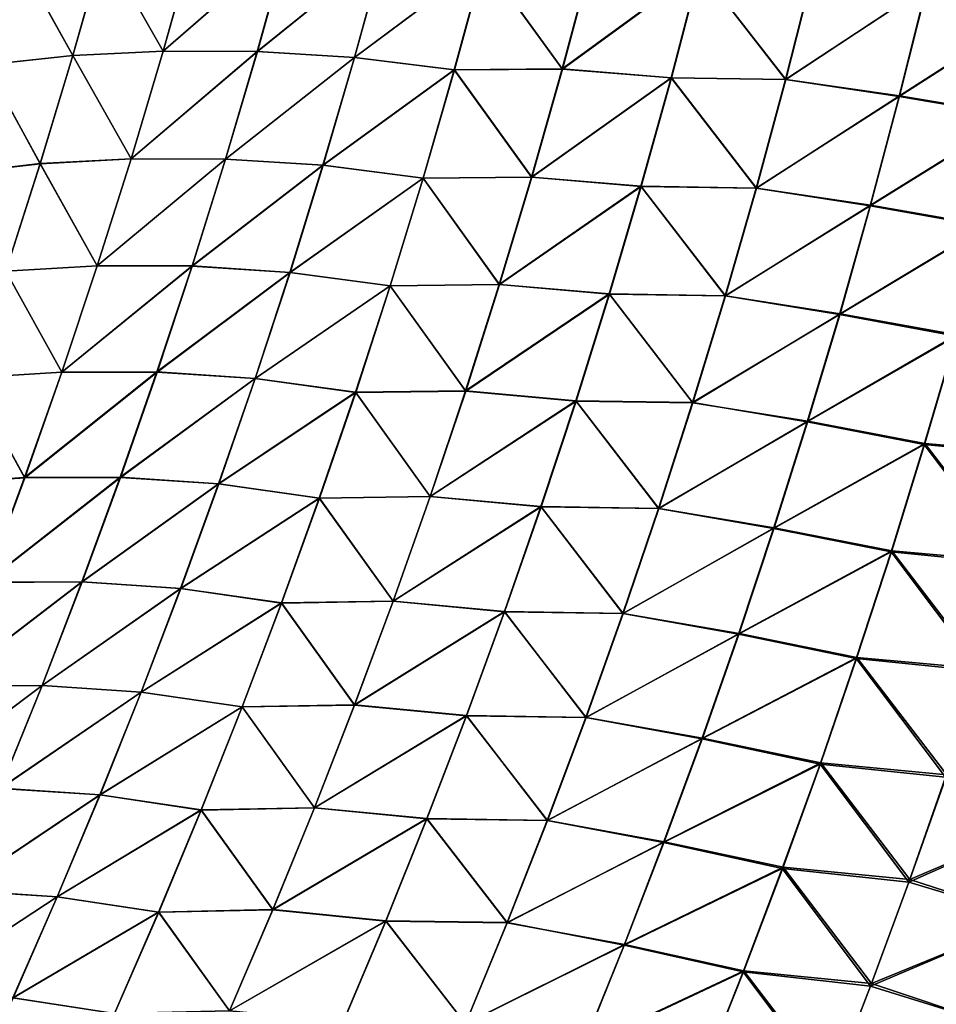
# Model space of a CAD drawing. Header units: metres. Extents: x -22 to 72, y -237 to 23.
# Tile 236 of 256: x 23.36 to 25.79, y -7.85 to -5.25. Entities that reach past the tile are written whole.
import ezdxf

# ---------------------------------------------------------------- set-up
doc = ezdxf.new("R2010")
doc.units = ezdxf.units.M
doc.layers.add('solid_509588_MEDIA_SW0001', color=7, linetype='CONTINUOUS')

msp = doc.modelspace()

# ---------------------------------------------------------------- linework, layer by layer
at = {"layer": 'solid_509588_MEDIA_SW0001'}
for points in [[(23.58477, -5.054658, 62.177959), (23.823139, -5.043938, 62.414158), (23.74254, -5.330847, 62.467747)], [(23.74295, -5.331106, 106.532654), (23.823565, -5.04415, 106.586243), (23.585121, -5.05493, 106.822502)], [(23.74254, -5.330847, 62.467747), (23.823139, -5.043938, 62.414158), (24.071209, -5.045227, 62.639408)], [(23.74254, -5.330847, 62.467747), (24.071209, -5.045227, 62.639408), (23.991571, -5.331843, 62.695446)], [(24.071711, -5.045408, 106.360939), (23.823565, -5.04415, 106.586243), (23.74295, -5.331106, 106.532654)], [(23.992056, -5.332068, 106.304901), (24.071711, -5.045408, 106.360939), (23.74295, -5.331106, 106.532654)], [(23.991571, -5.331843, 62.695446), (24.071209, -5.045227, 62.639408), (24.327717, -5.060974, 62.853756)], [(24.32835, -5.060909, 106.146591), (24.071711, -5.045408, 106.360939), (23.992056, -5.332068, 106.304901)], [(23.273533, -5.367506, 61.98053), (23.356552, -5.077938, 61.93137), (23.503054, -5.342541, 62.229252)], [(23.503384, -5.342862, 106.771194), (23.356876, -5.078089, 107.069176), (23.273842, -5.367699, 107.020012)], [(23.356552, -5.077938, 61.93137), (23.58477, -5.054658, 62.177959), (23.503054, -5.342541, 62.229252)], [(23.503384, -5.342862, 106.771194), (23.585121, -5.05493, 106.822502), (23.356876, -5.078089, 107.069176)], [(23.503054, -5.342541, 62.229252), (23.58477, -5.054658, 62.177959), (23.74254, -5.330847, 62.467747)], [(23.74295, -5.331106, 106.532654), (23.585121, -5.05493, 106.822502), (23.503384, -5.342862, 106.771194)], [(23.991571, -5.331843, 62.695446), (24.327717, -5.060974, 62.853756), (24.2488, -5.348098, 62.912468)], [(24.249428, -5.348065, 106.087875), (24.32835, -5.060909, 106.146591), (23.992056, -5.332068, 106.304901)], [(24.2488, -5.348098, 62.912468), (24.327717, -5.060974, 62.853756), (24.591713, -5.092423, 63.057121)], [(24.592386, -5.09248, 105.943146), (24.32835, -5.060909, 106.146591), (24.249428, -5.348065, 106.087875)], [(24.2488, -5.348098, 62.912468), (24.591713, -5.092423, 63.057121), (24.513254, -5.380919, 63.118786)], [(24.513916, -5.381012, 105.881477), (24.592386, -5.09248, 105.943146), (24.249428, -5.348065, 106.087875)], [(24.513254, -5.380919, 63.118786), (24.591713, -5.092423, 63.057121), (24.798691, -5.378253, 63.302269)], [(24.799383, -5.378508, 105.697906), (24.592386, -5.09248, 105.943146), (24.513916, -5.381012, 105.881477)], [(24.591713, -5.092423, 63.057121), (24.875406, -5.09009, 63.238564), (24.798691, -5.378253, 63.302269)], [(24.799383, -5.378508, 105.697906), (24.876112, -5.090299, 105.761627), (24.592386, -5.09248, 105.943146)], [(24.798691, -5.378253, 63.302269), (24.875406, -5.09009, 63.238564), (25.162636, -5.112521, 63.409725)], [(25.163347, -5.113014, 105.590355), (24.876112, -5.090299, 105.761627), (24.799383, -5.378508, 105.697906)], [(24.798691, -5.378253, 63.302269), (25.162636, -5.112521, 63.409725), (25.087095, -5.40169, 63.475937)], [(25.087786, -5.402242, 105.524124), (25.163347, -5.113014, 105.590355), (24.799383, -5.378508, 105.697906)], [(25.087095, -5.40169, 63.475937), (25.162636, -5.112521, 63.409725), (25.389875, -5.406185, 63.628876)], [(25.39073, -5.406416, 105.371216), (25.163347, -5.113014, 105.590355), (25.087786, -5.402242, 105.524124)], [(25.162636, -5.112521, 63.409725), (25.463495, -5.116886, 63.560772), (25.389875, -5.406185, 63.628876)], [(25.39073, -5.406416, 105.371216), (25.464361, -5.117076, 105.439331), (25.163347, -5.113014, 105.590355)], [(25.389875, -5.406185, 63.628876), (25.463495, -5.116886, 63.560772), (25.763102, -5.15984, 63.704189)], [(25.764488, -5.158212, 105.29631), (25.464361, -5.117076, 105.439331), (25.39073, -5.406416, 105.371216)], [(25.691864, -5.449631, 105.225494), (25.764488, -5.158212, 105.29631), (25.39073, -5.406416, 105.371216)], [(26.07033, -5.207076, 105.168106), (25.764488, -5.158212, 105.29631), (25.691864, -5.449631, 105.225494)], [(25.389875, -5.406185, 63.628876), (25.763102, -5.15984, 63.704189), (25.690435, -5.451311, 63.77504)], [(25.690435, -5.451311, 63.77504), (25.763102, -5.15984, 63.704189), (26.068668, -5.209562, 63.832584)], [(25.690435, -5.451311, 63.77504), (26.068668, -5.209562, 63.832584), (25.99696, -5.503607, 63.906235)], [(25.99869, -5.501023, 105.094513), (26.07033, -5.207076, 105.168106), (25.691864, -5.449631, 105.225494)], [(23.503054, -5.342541, 62.229252), (23.74254, -5.330847, 62.467747), (23.657461, -5.615998, 62.524036)], [(23.657846, -5.616304, 106.476341), (23.74295, -5.331106, 106.532654), (23.503384, -5.342862, 106.771194)], [(23.657461, -5.615998, 62.524036), (23.74254, -5.330847, 62.467747), (23.991571, -5.331843, 62.695446)], [(23.657461, -5.615998, 62.524036), (23.991571, -5.331843, 62.695446), (23.907488, -5.616637, 62.754303)], [(23.992056, -5.332068, 106.304901), (23.74295, -5.331106, 106.532654), (23.657846, -5.616304, 106.476341)], [(23.907949, -5.616909, 106.246025), (23.992056, -5.332068, 106.304901), (23.657846, -5.616304, 106.476341)], [(23.907488, -5.616637, 62.754303), (23.991571, -5.331843, 62.695446), (24.2488, -5.348098, 62.912468)], [(24.249428, -5.348065, 106.087875), (23.992056, -5.332068, 106.304901), (23.907949, -5.616909, 106.246025)], [(23.273533, -5.367506, 61.98053), (23.503054, -5.342541, 62.229252), (23.416807, -5.628721, 62.283142)], [(23.41711, -5.629093, 106.717293), (23.503384, -5.342862, 106.771194), (23.273842, -5.367699, 107.020012)], [(23.416807, -5.628721, 62.283142), (23.503054, -5.342541, 62.229252), (23.657461, -5.615998, 62.524036)], [(23.657846, -5.616304, 106.476341), (23.503384, -5.342862, 106.771194), (23.41711, -5.629093, 106.717293)], [(23.907488, -5.616637, 62.754303), (24.2488, -5.348098, 62.912468), (24.165468, -5.63333, 62.974133)], [(24.166077, -5.63333, 106.026199), (24.249428, -5.348065, 106.087875), (23.907949, -5.616909, 106.246025)], [(24.165468, -5.63333, 62.974133), (24.2488, -5.348098, 62.912468), (24.513254, -5.380919, 63.118786)], [(24.513916, -5.381012, 105.881477), (24.249428, -5.348065, 106.087875), (24.166077, -5.63333, 106.026199)], [(23.185928, -5.655423, 62.032181), (23.273533, -5.367506, 61.98053), (23.416807, -5.628721, 62.283142)], [(23.41711, -5.629093, 106.717293), (23.273842, -5.367699, 107.020012), (23.186214, -5.655659, 106.968346)], [(24.165468, -5.63333, 62.974133), (24.513254, -5.380919, 63.118786), (24.430387, -5.667437, 63.183548)], [(24.431026, -5.66757, 105.816696), (24.513916, -5.381012, 105.881477), (24.166077, -5.63333, 106.026199)], [(24.430387, -5.667437, 63.183548), (24.513254, -5.380919, 63.118786), (24.717646, -5.664412, 63.369179)], [(24.718309, -5.664712, 105.630981), (24.513916, -5.381012, 105.881477), (24.431026, -5.66757, 105.816696)], [(24.513254, -5.380919, 63.118786), (24.798691, -5.378253, 63.302269), (24.717646, -5.664412, 63.369179)], [(24.718309, -5.664712, 105.630981), (24.799383, -5.378508, 105.697906), (24.513916, -5.381012, 105.881477)], [(24.717646, -5.664412, 63.369179), (24.798691, -5.378253, 63.302269), (25.087095, -5.40169, 63.475937)], [(25.087786, -5.402242, 105.524124), (24.799383, -5.378508, 105.697906), (24.718309, -5.664712, 105.630981)], [(24.717646, -5.664412, 63.369179), (25.087095, -5.40169, 63.475937), (25.007275, -5.688803, 63.545475)], [(25.007927, -5.689414, 105.454559), (25.087786, -5.402242, 105.524124), (24.718309, -5.664712, 105.630981)], [(25.007275, -5.688803, 63.545475), (25.087095, -5.40169, 63.475937), (25.312059, -5.693411, 63.700413)], [(25.312889, -5.693686, 105.299667), (25.087786, -5.402242, 105.524124), (25.007927, -5.689414, 105.454559)], [(25.087095, -5.40169, 63.475937), (25.389875, -5.406185, 63.628876), (25.312059, -5.693411, 63.700413)], [(25.312889, -5.693686, 105.299667), (25.39073, -5.406416, 105.371216), (25.087786, -5.402242, 105.524124)], [(25.312059, -5.693411, 63.700413), (25.389875, -5.406185, 63.628876), (25.690435, -5.451311, 63.77504)], [(25.691864, -5.449631, 105.225494), (25.39073, -5.406416, 105.371216), (25.312889, -5.693686, 105.299667)], [(25.312059, -5.693411, 63.700413), (25.690435, -5.451311, 63.77504), (25.613609, -5.740651, 63.849464)], [(25.615068, -5.738922, 105.151108), (25.691864, -5.449631, 105.225494), (25.312889, -5.693686, 105.299667)], [(25.613609, -5.740651, 63.849464), (25.690435, -5.451311, 63.77504), (25.99696, -5.503607, 63.906235)], [(25.99869, -5.501023, 105.094513), (25.691864, -5.449631, 105.225494), (25.615068, -5.738922, 105.151108)], [(25.613609, -5.740651, 63.849464), (25.99696, -5.503607, 63.906235), (25.921127, -5.795461, 63.983608)], [(25.922911, -5.792784, 105.017204), (25.99869, -5.501023, 105.094513), (25.615068, -5.738922, 105.151108)], [(23.416807, -5.628721, 62.283142), (23.657461, -5.615998, 62.524036), (23.567953, -5.899249, 62.582954)], [(23.568304, -5.899602, 106.417404), (23.657846, -5.616304, 106.476341), (23.41711, -5.629093, 106.717293)], [(23.567953, -5.899249, 62.582954), (23.657461, -5.615998, 62.524036), (23.907488, -5.616637, 62.754303)], [(23.567953, -5.899249, 62.582954), (23.907488, -5.616637, 62.754303), (23.819016, -5.899467, 62.815903)], [(23.907949, -5.616909, 106.246025), (23.657846, -5.616304, 106.476341), (23.568304, -5.899602, 106.417404)], [(23.819441, -5.899784, 106.184402), (23.907949, -5.616909, 106.246025), (23.568304, -5.899602, 106.417404)], [(23.819016, -5.899467, 62.815903), (23.907488, -5.616637, 62.754303), (24.165468, -5.63333, 62.974133)], [(24.166077, -5.63333, 106.026199), (23.907949, -5.616909, 106.246025), (23.819441, -5.899784, 106.184402)], [(23.185928, -5.655423, 62.032181), (23.416807, -5.628721, 62.283142), (23.326088, -5.913062, 62.33955)], [(23.326357, -5.913483, 106.660858), (23.41711, -5.629093, 106.717293), (23.186214, -5.655659, 106.968346)], [(23.326088, -5.913062, 62.33955), (23.416807, -5.628721, 62.283142), (23.567953, -5.899249, 62.582954)], [(23.568304, -5.899602, 106.417404), (23.41711, -5.629093, 106.717293), (23.326357, -5.913483, 106.660858)], [(23.819016, -5.899467, 62.815903), (24.165468, -5.63333, 62.974133), (24.077768, -5.916521, 63.038662)], [(24.078348, -5.916554, 105.961647), (24.166077, -5.63333, 106.026199), (23.819441, -5.899784, 106.184402)], [(24.077768, -5.916521, 63.038662), (24.165468, -5.63333, 62.974133), (24.430387, -5.667437, 63.183548)], [(24.431026, -5.66757, 105.816696), (24.166077, -5.63333, 106.026199), (24.078348, -5.916554, 105.961647)], [(24.077768, -5.916521, 63.038662), (24.430387, -5.667437, 63.183548), (24.343164, -5.951826, 63.251312)], [(24.343769, -5.951998, 105.748917), (24.431026, -5.66757, 105.816696), (24.078348, -5.916554, 105.961647)], [(24.343164, -5.951826, 63.251312), (24.430387, -5.667437, 63.183548), (24.632317, -5.948414, 63.439194)], [(24.63294, -5.94876, 105.560944), (24.431026, -5.66757, 105.816696), (24.343769, -5.951998, 105.748917)], [(24.430387, -5.667437, 63.183548), (24.717646, -5.664412, 63.369179), (24.632317, -5.948414, 63.439194)], [(24.63294, -5.94876, 105.560944), (24.718309, -5.664712, 105.630981), (24.431026, -5.66757, 105.816696)], [(24.632317, -5.948414, 63.439194), (24.717646, -5.664412, 63.369179), (25.007275, -5.688803, 63.545475)], [(25.007927, -5.689414, 105.454559), (24.718309, -5.664712, 105.630981), (24.63294, -5.94876, 105.560944)], [(24.632317, -5.948414, 63.439194), (25.007275, -5.688803, 63.545475), (24.923214, -5.973705, 63.618248)], [(24.923815, -5.974375, 105.38176), (25.007927, -5.689414, 105.454559), (24.63294, -5.94876, 105.560944)], [(24.923214, -5.973705, 63.618248), (25.007275, -5.688803, 63.545475), (25.230085, -5.978413, 63.775288)], [(25.230873, -5.97873, 105.22477), (25.007927, -5.689414, 105.454559), (24.923815, -5.974375, 105.38176)], [(25.007275, -5.688803, 63.545475), (25.312059, -5.693411, 63.700413), (25.230085, -5.978413, 63.775288)], [(25.230873, -5.97873, 105.22477), (25.312889, -5.693686, 105.299667), (25.007927, -5.689414, 105.454559)], [(25.230085, -5.978413, 63.775288), (25.312059, -5.693411, 63.700413), (25.613609, -5.740651, 63.849464)], [(25.615068, -5.738922, 105.151108), (25.312889, -5.693686, 105.299667), (25.230873, -5.97873, 105.22477)], [(25.230085, -5.978413, 63.775288), (25.613609, -5.740651, 63.849464), (25.532658, -6.027705, 63.927368)], [(25.534132, -6.025929, 105.073235), (25.615068, -5.738922, 105.151108), (25.230873, -5.97873, 105.22477)], [(25.532658, -6.027705, 63.927368), (25.613609, -5.740651, 63.849464), (25.921127, -5.795461, 63.983608)], [(25.922911, -5.792784, 105.017204), (25.615068, -5.738922, 105.151108), (25.534132, -6.025929, 105.073235)], [(25.532658, -6.027705, 63.927368), (25.921127, -5.795461, 63.983608), (25.841202, -6.084969, 64.064598)], [(25.843023, -6.082202, 104.936279), (25.922911, -5.792784, 105.017204), (25.534132, -6.025929, 105.073235)], [(23.230949, -6.195432, 62.398388), (23.326088, -5.913062, 62.33955), (23.474068, -6.180466, 62.644405)], [(23.474375, -6.180866, 106.355919), (23.326357, -5.913483, 106.660858), (23.231174, -6.195901, 106.601982)], [(23.326088, -5.913062, 62.33955), (23.567953, -5.899249, 62.582954), (23.474068, -6.180466, 62.644405)], [(23.474375, -6.180866, 106.355919), (23.568304, -5.899602, 106.417404), (23.326357, -5.913483, 106.660858)], [(23.474068, -6.180466, 62.644405), (23.567953, -5.899249, 62.582954), (23.819016, -5.899467, 62.815903)], [(23.474068, -6.180466, 62.644405), (23.819016, -5.899467, 62.815903), (23.726198, -6.180193, 62.88015)], [(23.819441, -5.899784, 106.184402), (23.568304, -5.899602, 106.417404), (23.474375, -6.180866, 106.355919)], [(23.726578, -6.180556, 106.120125), (23.819441, -5.899784, 106.184402), (23.474375, -6.180866, 106.355919)], [(23.726198, -6.180193, 62.88015), (23.819016, -5.899467, 62.815903), (24.077768, -5.916521, 63.038662)], [(24.078348, -5.916554, 105.961647), (23.819441, -5.899784, 106.184402), (23.726578, -6.180556, 106.120125)], [(23.726198, -6.180193, 62.88015), (24.077768, -5.916521, 63.038662), (23.985746, -6.197532, 63.105965)], [(23.986286, -6.197598, 105.894325), (24.078348, -5.916554, 105.961647), (23.726578, -6.180556, 106.120125)], [(23.985746, -6.197532, 63.105965), (24.077768, -5.916521, 63.038662), (24.343164, -5.951826, 63.251312)], [(24.343769, -5.951998, 105.748917), (24.078348, -5.916554, 105.961647), (23.986286, -6.197598, 105.894325)], [(23.985746, -6.197532, 63.105965), (24.343164, -5.951826, 63.251312), (24.251627, -6.233947, 63.32198)], [(24.252184, -6.234158, 105.678223), (24.343769, -5.951998, 105.748917), (23.986286, -6.197598, 105.894325)], [(24.251627, -6.233947, 63.32198), (24.343164, -5.951826, 63.251312), (24.542746, -6.230115, 63.512222)], [(24.543314, -6.230506, 105.487885), (24.343769, -5.951998, 105.748917), (24.252184, -6.234158, 105.678223)], [(24.343164, -5.951826, 63.251312), (24.632317, -5.948414, 63.439194), (24.542746, -6.230115, 63.512222)], [(24.543314, -6.230506, 105.487885), (24.63294, -5.94876, 105.560944), (24.343769, -5.951998, 105.748917)], [(24.542746, -6.230115, 63.512222), (24.632317, -5.948414, 63.439194), (24.923214, -5.973705, 63.618248)], [(24.923815, -5.974375, 105.38176), (24.63294, -5.94876, 105.560944), (24.543314, -6.230506, 105.487885)], [(24.542746, -6.230115, 63.512222), (24.923214, -5.973705, 63.618248), (24.834953, -6.256253, 63.69416)], [(24.835485, -6.25698, 105.305817), (24.923815, -5.974375, 105.38176), (24.543314, -6.230506, 105.487885)], [(24.834953, -6.256253, 63.69416), (24.923214, -5.973705, 63.618248), (25.143991, -6.261042, 63.853405)], [(25.14472, -6.261402, 105.146629), (24.923815, -5.974375, 105.38176), (24.835485, -6.25698, 105.305817)], [(24.923214, -5.973705, 63.618248), (25.230085, -5.978413, 63.775288), (25.143991, -6.261042, 63.853405)], [(25.14472, -6.261402, 105.146629), (25.230873, -5.97873, 105.22477), (24.923815, -5.974375, 105.38176)], [(25.143991, -6.261042, 63.853405), (25.230085, -5.978413, 63.775288), (25.532658, -6.027705, 63.927368)], [(25.534132, -6.025929, 105.073235), (25.230873, -5.97873, 105.22477), (25.14472, -6.261402, 105.146629)], [(25.143991, -6.261042, 63.853405), (25.532658, -6.027705, 63.927368), (25.447615, -6.312325, 64.008652)], [(25.449089, -6.310504, 104.991989), (25.534132, -6.025929, 105.073235), (25.14472, -6.261402, 105.146629)], [(25.447615, -6.312325, 64.008652), (25.532658, -6.027705, 63.927368), (25.841202, -6.084969, 64.064598)], [(25.843023, -6.082202, 104.936279), (25.534132, -6.025929, 105.073235), (25.449089, -6.310504, 104.991989)], [(25.447615, -6.312325, 64.008652), (25.841202, -6.084969, 64.064598), (25.757212, -6.371983, 64.149109)], [(25.759058, -6.369129, 104.85183), (25.843023, -6.082202, 104.936279), (25.449089, -6.310504, 104.991989)], [(25.757212, -6.371983, 64.149109), (25.841202, -6.084969, 64.064598), (26.082884, -6.402764, 64.262947)], [(26.085577, -6.397198, 104.738823), (25.843023, -6.082202, 104.936279), (25.759058, -6.369129, 104.85183)], [(23.13143, -6.475784, 62.459587), (23.230949, -6.195432, 62.398388), (23.375847, -6.459595, 62.708321)], [(23.376101, -6.460037, 106.291962), (23.231174, -6.195901, 106.601982), (23.131603, -6.476298, 106.540733)], [(23.230949, -6.195432, 62.398388), (23.474068, -6.180466, 62.644405), (23.375847, -6.459595, 62.708321)], [(23.376101, -6.460037, 106.291962), (23.474375, -6.180866, 106.355919), (23.231174, -6.195901, 106.601982)], [(23.375847, -6.459595, 62.708321), (23.726198, -6.180193, 62.88015), (23.629078, -6.45876, 62.946968)], [(23.375847, -6.459595, 62.708321), (23.474068, -6.180466, 62.644405), (23.726198, -6.180193, 62.88015)], [(23.726578, -6.180556, 106.120125), (23.474375, -6.180866, 106.355919), (23.376101, -6.460037, 106.291962)], [(23.629402, -6.459163, 106.053261), (23.726578, -6.180556, 106.120125), (23.376101, -6.460037, 106.291962)], [(23.629078, -6.45876, 62.946968), (23.726198, -6.180193, 62.88015), (23.985746, -6.197532, 63.105965)], [(23.629078, -6.45876, 62.946968), (23.985746, -6.197532, 63.105965), (23.889442, -6.476305, 63.175957)], [(23.986286, -6.197598, 105.894325), (23.726578, -6.180556, 106.120125), (23.629402, -6.459163, 106.053261)], [(23.889935, -6.4764, 105.824303), (23.986286, -6.197598, 105.894325), (23.629402, -6.459163, 106.053261)], [(23.889442, -6.476305, 63.175957), (23.985746, -6.197532, 63.105965), (24.251627, -6.233947, 63.32198)], [(24.252184, -6.234158, 105.678223), (23.986286, -6.197598, 105.894325), (23.889935, -6.4764, 105.824303)], [(23.889442, -6.476305, 63.175957), (24.251627, -6.233947, 63.32198), (24.155817, -6.513745, 63.395477)], [(24.156313, -6.513989, 105.604691), (24.252184, -6.234158, 105.678223), (23.889935, -6.4764, 105.824303)], [(24.155817, -6.513745, 63.395477), (24.251627, -6.233947, 63.32198), (24.448971, -6.509451, 63.588181)], [(24.449471, -6.509883, 105.411896), (24.252184, -6.234158, 105.678223), (24.156313, -6.513989, 105.604691)], [(24.251627, -6.233947, 63.32198), (24.542746, -6.230115, 63.512222), (24.448971, -6.509451, 63.588181)], [(24.449471, -6.509883, 105.411896), (24.543314, -6.230506, 105.487885), (24.252184, -6.234158, 105.678223)], [(24.448971, -6.509451, 63.588181), (24.542746, -6.230115, 63.512222), (24.834953, -6.256253, 63.69416)], [(24.835485, -6.25698, 105.305817), (24.543314, -6.230506, 105.487885), (24.449471, -6.509883, 105.411896)], [(24.448971, -6.509451, 63.588181), (24.834953, -6.256253, 63.69416), (24.742531, -6.536377, 63.773121)], [(24.742979, -6.537158, 105.226814), (24.835485, -6.25698, 105.305817), (24.449471, -6.509883, 105.411896)], [(24.742531, -6.536377, 63.773121), (24.834953, -6.256253, 63.69416), (25.053814, -6.541222, 63.934673)], [(25.05447, -6.541619, 105.065338), (24.835485, -6.25698, 105.305817), (24.742979, -6.537158, 105.226814)], [(24.834953, -6.256253, 63.69416), (25.143991, -6.261042, 63.853405), (25.053814, -6.541222, 63.934673)], [(25.05447, -6.541619, 105.065338), (25.14472, -6.261402, 105.146629), (24.835485, -6.25698, 105.305817)], [(25.053814, -6.541222, 63.934673), (25.143991, -6.261042, 63.853405), (25.447615, -6.312325, 64.008652)], [(25.449089, -6.310504, 104.991989), (25.14472, -6.261402, 105.146629), (25.05447, -6.541619, 105.065338)], [(25.053814, -6.541222, 63.934673), (25.447615, -6.312325, 64.008652), (25.358519, -6.594435, 64.093224)], [(25.359978, -6.592566, 104.907448), (25.449089, -6.310504, 104.991989), (25.05447, -6.541619, 105.065338)], [(25.358519, -6.594435, 64.093224), (25.447615, -6.312325, 64.008652), (25.757212, -6.371983, 64.149109)], [(25.759058, -6.369129, 104.85183), (25.449089, -6.310504, 104.991989), (25.359978, -6.592566, 104.907448)], [(25.358519, -6.594435, 64.093224), (25.757212, -6.371983, 64.149109), (25.669199, -6.656427, 64.237053)], [(25.671053, -6.653484, 104.763954), (25.759058, -6.369129, 104.85183), (25.359978, -6.592566, 104.907448)], [(25.669199, -6.656427, 64.237053), (25.757212, -6.371983, 64.149109), (25.997009, -6.688529, 64.353302)], [(25.999783, -6.68277, 104.648613), (25.759058, -6.369129, 104.85183), (25.671053, -6.653484, 104.763954)], [(25.757212, -6.371983, 64.149109), (26.082884, -6.402764, 64.262947), (25.997009, -6.688529, 64.353302)], [(25.999783, -6.68277, 104.648613), (26.085577, -6.397198, 104.738823), (25.759058, -6.369129, 104.85183)], [(23.13143, -6.475784, 62.459587), (23.375847, -6.459595, 62.708321), (23.273327, -6.736641, 62.774635)], [(23.273525, -6.737112, 106.225594), (23.376101, -6.460037, 106.291962), (23.131603, -6.476298, 106.540733)], [(23.273327, -6.736641, 62.774635), (23.629078, -6.45876, 62.946968), (23.527695, -6.735167, 63.016296)], [(23.273327, -6.736641, 62.774635), (23.375847, -6.459595, 62.708321), (23.629078, -6.45876, 62.946968)], [(23.629402, -6.459163, 106.053261), (23.376101, -6.460037, 106.291962), (23.273525, -6.737112, 106.225594)], [(23.52796, -6.735599, 105.983887), (23.629402, -6.459163, 106.053261), (23.273525, -6.737112, 106.225594)], [(23.527695, -6.735167, 63.016296), (23.629078, -6.45876, 62.946968), (23.889442, -6.476305, 63.175957)], [(23.889935, -6.4764, 105.824303), (23.629402, -6.459163, 106.053261), (23.52796, -6.735599, 105.983887)], [(23.527695, -6.735167, 63.016296), (23.889442, -6.476305, 63.175957), (23.7889, -6.752837, 63.248581)], [(23.789335, -6.752949, 105.75164), (23.889935, -6.4764, 105.824303), (23.52796, -6.735599, 105.983887)], [(23.7889, -6.752837, 63.248581), (23.889442, -6.476305, 63.175957), (24.155817, -6.513745, 63.395477)], [(24.156313, -6.513989, 105.604691), (23.889935, -6.4764, 105.824303), (23.789335, -6.752949, 105.75164)], [(24.155817, -6.513745, 63.395477), (24.448971, -6.509451, 63.588181), (24.351036, -6.78641, 63.667004)], [(24.351458, -6.78687, 105.333038), (24.449471, -6.509883, 105.411896), (24.156313, -6.513989, 105.604691)], [(24.351036, -6.78641, 63.667004), (24.448971, -6.509451, 63.588181), (24.742531, -6.536377, 63.773121)], [(24.742979, -6.537158, 105.226814), (24.449471, -6.509883, 105.411896), (24.351458, -6.78687, 105.333038)], [(23.7889, -6.752837, 63.248581), (24.155817, -6.513745, 63.395477), (24.055777, -6.791213, 63.471733)], [(24.056204, -6.791477, 105.528404), (24.156313, -6.513989, 105.604691), (23.789335, -6.752949, 105.75164)], [(24.055777, -6.791213, 63.471733), (24.155817, -6.513745, 63.395477), (24.351036, -6.78641, 63.667004)], [(24.351458, -6.78687, 105.333038), (24.156313, -6.513989, 105.604691), (24.056204, -6.791477, 105.528404)], [(24.351036, -6.78641, 63.667004), (24.742531, -6.536377, 63.773121), (24.645992, -6.814062, 63.855064)], [(24.646345, -6.814882, 105.144829), (24.742979, -6.537158, 105.226814), (24.351458, -6.78687, 105.333038)], [(24.645992, -6.814062, 63.855064), (24.742531, -6.536377, 63.773121), (24.959597, -6.818927, 64.019028)], [(24.960163, -6.819351, 104.980957), (24.742979, -6.537158, 105.226814), (24.646345, -6.814882, 105.144829)], [(24.742531, -6.536377, 63.773121), (25.053814, -6.541222, 63.934673), (24.959597, -6.818927, 64.019028)], [(24.960163, -6.819351, 104.980957), (25.05447, -6.541619, 105.065338), (24.742979, -6.537158, 105.226814)], [(24.959597, -6.818927, 64.019028), (25.053814, -6.541222, 63.934673), (25.358519, -6.594435, 64.093224)], [(25.359978, -6.592566, 104.907448), (25.05447, -6.541619, 105.065338), (24.960163, -6.819351, 104.980957)], [(24.959597, -6.818927, 64.019028), (25.358519, -6.594435, 64.093224), (25.265413, -6.874006, 64.181015)], [(25.266844, -6.872079, 104.819695), (25.359978, -6.592566, 104.907448), (24.960163, -6.819351, 104.980957)], [(25.265413, -6.874006, 64.181015), (25.358519, -6.594435, 64.093224), (25.669199, -6.656427, 64.237053)], [(25.671053, -6.653484, 104.763954), (25.359978, -6.592566, 104.907448), (25.266844, -6.872079, 104.819695)], [(25.265413, -6.874006, 64.181015), (25.669199, -6.656427, 64.237053), (25.577206, -6.938267, 64.328346)], [(25.579054, -6.935226, 104.672722), (25.671053, -6.653484, 104.763954), (25.266844, -6.872079, 104.819695)], [(25.577206, -6.938267, 64.328346), (25.669199, -6.656427, 64.237053), (25.907228, -6.971665, 64.447121)], [(25.910069, -6.965706, 104.554947), (25.671053, -6.653484, 104.763954), (25.579054, -6.935226, 104.672722)], [(25.669199, -6.656427, 64.237053), (25.997009, -6.688529, 64.353302), (25.907228, -6.971665, 64.447121)], [(25.910069, -6.965706, 104.554947), (25.999783, -6.68277, 104.648613), (25.671053, -6.653484, 104.763954)], [(23.166555, -7.01161, 62.843296), (23.527695, -6.735167, 63.016296), (23.422094, -7.009417, 63.088078)], [(23.166555, -7.01161, 62.843296), (23.273327, -6.736641, 62.774635), (23.527695, -6.735167, 63.016296)], [(23.52796, -6.735599, 105.983887), (23.273525, -6.737112, 106.225594), (23.166691, -7.012091, 106.156876)], [(23.422293, -7.009857, 105.912056), (23.52796, -6.735599, 105.983887), (23.166691, -7.012091, 106.156876)], [(23.422094, -7.009417, 63.088078), (23.527695, -6.735167, 63.016296), (23.7889, -6.752837, 63.248581)], [(23.789335, -6.752949, 105.75164), (23.52796, -6.735599, 105.983887), (23.422293, -7.009857, 105.912056)], [(23.422094, -7.009417, 63.088078), (23.7889, -6.752837, 63.248581), (23.684162, -7.027126, 63.323769)], [(23.684534, -7.027235, 105.676414), (23.789335, -6.752949, 105.75164), (23.422293, -7.009857, 105.912056)], [(23.684162, -7.027126, 63.323769), (23.7889, -6.752837, 63.248581), (24.055777, -6.791213, 63.471733)], [(24.056204, -6.791477, 105.528404), (23.789335, -6.752949, 105.75164), (23.684534, -7.027235, 105.676414)], [(23.684162, -7.027126, 63.323769), (24.055777, -6.791213, 63.471733), (23.951551, -7.066345, 63.550682)], [(23.9519, -7.066608, 105.449417), (24.056204, -6.791477, 105.528404), (23.684534, -7.027235, 105.676414)], [(23.951551, -7.066345, 63.550682), (24.055777, -6.791213, 63.471733), (24.248987, -7.060981, 63.748615)], [(24.249319, -7.061448, 105.251389), (24.056204, -6.791477, 105.528404), (23.9519, -7.066608, 105.449417)], [(24.055777, -6.791213, 63.471733), (24.351036, -6.78641, 63.667004), (24.248987, -7.060981, 63.748615)], [(24.249319, -7.061448, 105.251389), (24.351458, -6.78687, 105.333038), (24.056204, -6.791477, 105.528404)], [(24.248987, -7.060981, 63.748615), (24.351036, -6.78641, 63.667004), (24.645992, -6.814062, 63.855064)], [(24.646345, -6.814882, 105.144829), (24.351458, -6.78687, 105.333038), (24.249319, -7.061448, 105.251389)], [(24.248987, -7.060981, 63.748615), (24.645992, -6.814062, 63.855064), (24.54538, -7.089291, 63.939922)], [(24.545624, -7.090129, 105.059937), (24.646345, -6.814882, 105.144829), (24.249319, -7.061448, 105.251389)], [(24.54538, -7.089291, 63.939922), (24.645992, -6.814062, 63.855064), (24.861385, -7.09414, 64.1064)], [(24.861849, -7.09457, 104.893562), (24.646345, -6.814882, 105.144829), (24.545624, -7.090129, 105.059937)], [(24.645992, -6.814062, 63.855064), (24.959597, -6.818927, 64.019028), (24.861385, -7.09414, 64.1064)], [(24.861849, -7.09457, 104.893562), (24.960163, -6.819351, 104.980957), (24.646345, -6.814882, 105.144829)], [(24.861385, -7.09414, 64.1064), (24.959597, -6.818927, 64.019028), (25.265413, -6.874006, 64.181015)], [(25.266844, -6.872079, 104.819695), (24.960163, -6.819351, 104.980957), (24.861849, -7.09457, 104.893562)], [(24.861385, -7.09414, 64.1064), (25.265413, -6.874006, 64.181015), (25.168344, -7.151011, 64.27195)], [(25.169733, -7.14901, 104.728798), (25.266844, -6.872079, 104.819695), (24.861849, -7.09457, 104.893562)], [(25.168344, -7.151011, 64.27195), (25.265413, -6.874006, 64.181015), (25.577206, -6.938267, 64.328346)], [(25.579054, -6.935226, 104.672722), (25.266844, -6.872079, 104.819695), (25.169733, -7.14901, 104.728798)], [(25.168344, -7.151011, 64.27195), (25.577206, -6.938267, 64.328346), (25.481281, -7.217473, 64.422928)], [(25.483109, -7.214317, 104.578217), (25.579054, -6.935226, 104.672722), (25.169733, -7.14901, 104.728798)], [(25.481281, -7.217473, 64.422928), (25.577206, -6.938267, 64.328346), (25.813585, -7.252135, 64.544327)], [(25.816479, -7.245964, 104.457893), (25.579054, -6.935226, 104.672722), (25.483109, -7.214317, 104.578217)], [(25.577206, -6.938267, 64.328346), (25.907228, -6.971665, 64.447121), (25.813585, -7.252135, 64.544327)], [(25.816479, -7.245964, 104.457893), (25.910069, -6.965706, 104.554947), (25.579054, -6.935226, 104.672722)], [(23.055565, -7.284503, 62.914249), (23.422094, -7.009417, 63.088078), (23.312311, -7.281507, 63.162251)], [(23.055565, -7.284503, 62.914249), (23.166555, -7.01161, 62.843296), (23.422094, -7.009417, 63.088078)], [(23.422293, -7.009857, 105.912056), (23.166691, -7.012091, 106.156876), (23.055637, -7.284971, 106.085861)], [(23.312439, -7.281934, 105.837837), (23.422293, -7.009857, 105.912056), (23.055637, -7.284971, 106.085861)], [(23.312311, -7.281507, 63.162251), (23.422094, -7.009417, 63.088078), (23.684162, -7.027126, 63.323769)], [(23.312311, -7.281507, 63.162251), (23.684162, -7.027126, 63.323769), (23.575266, -7.299167, 63.401463)], [(23.684534, -7.027235, 105.676414), (23.422293, -7.009857, 105.912056), (23.312439, -7.281934, 105.837837)], [(23.575567, -7.29925, 105.598686), (23.684534, -7.027235, 105.676414), (23.312439, -7.281934, 105.837837)], [(23.575266, -7.299167, 63.401463), (23.684162, -7.027126, 63.323769), (23.951551, -7.066345, 63.550682)], [(23.9519, -7.066608, 105.449417), (23.684534, -7.027235, 105.676414), (23.575567, -7.29925, 105.598686)], [(23.575266, -7.299167, 63.401463), (23.951551, -7.066345, 63.550682), (23.843174, -7.339129, 63.632263)], [(23.843439, -7.33937, 105.367805), (23.9519, -7.066608, 105.449417), (23.575567, -7.29925, 105.598686)], [(23.843174, -7.339129, 63.632263), (23.951551, -7.066345, 63.550682), (24.14286, -7.333149, 63.832962)], [(24.143091, -7.333601, 105.167015), (23.9519, -7.066608, 105.449417), (23.843439, -7.33937, 105.367805)], [(23.951551, -7.066345, 63.550682), (24.248987, -7.060981, 63.748615), (24.14286, -7.333149, 63.832962)], [(24.143091, -7.333601, 105.167015), (24.249319, -7.061448, 105.251389), (23.9519, -7.066608, 105.449417)], [(24.14286, -7.333149, 63.832962), (24.248987, -7.060981, 63.748615), (24.54538, -7.089291, 63.939922)], [(24.545624, -7.090129, 105.059937), (24.249319, -7.061448, 105.251389), (24.143091, -7.333601, 105.167015)], [(24.14286, -7.333149, 63.832962), (24.54538, -7.089291, 63.939922), (24.440731, -7.362046, 64.027626)], [(24.440855, -7.362881, 104.972198), (24.545624, -7.090129, 105.059937), (24.143091, -7.333601, 105.167015)], [(24.440731, -7.362046, 64.027626), (24.54538, -7.089291, 63.939922), (24.759216, -7.366836, 64.196709)], [(24.759563, -7.367251, 104.80323), (24.545624, -7.090129, 105.059937), (24.440855, -7.362881, 104.972198)], [(24.54538, -7.089291, 63.939922), (24.861385, -7.09414, 64.1064), (24.759216, -7.366836, 64.196709)], [(24.759563, -7.367251, 104.80323), (24.861849, -7.09457, 104.893562), (24.545624, -7.090129, 105.059937)], [(24.759216, -7.366836, 64.196709), (24.861385, -7.09414, 64.1064), (25.168344, -7.151011, 64.27195)], [(25.169733, -7.14901, 104.728798), (24.861849, -7.09457, 104.893562), (24.759563, -7.367251, 104.80323)], [(24.759216, -7.366836, 64.196709), (25.168344, -7.151011, 64.27195), (25.067348, -7.425425, 64.365959)], [(25.068682, -7.423329, 104.634834), (25.169733, -7.14901, 104.728798), (24.759563, -7.367251, 104.80323)], [(25.067348, -7.425425, 64.365959), (25.168344, -7.151011, 64.27195), (25.481281, -7.217473, 64.422928)], [(25.483109, -7.214317, 104.578217), (25.169733, -7.14901, 104.728798), (25.068682, -7.423329, 104.634834)], [(25.383251, -7.490722, 104.480522), (25.483109, -7.214317, 104.578217), (25.068682, -7.423329, 104.634834)], [(25.719051, -7.523504, 104.357544), (25.483109, -7.214317, 104.578217), (25.383251, -7.490722, 104.480522)], [(25.719051, -7.523504, 104.357544), (25.816479, -7.245964, 104.457893), (25.483109, -7.214317, 104.578217)], [(25.067348, -7.425425, 64.365959), (25.481281, -7.217473, 64.422928), (25.381458, -7.494011, 64.520714)], [(25.381458, -7.494011, 64.520714), (25.481281, -7.217473, 64.422928), (25.716118, -7.529903, 64.644844)], [(25.481281, -7.217473, 64.422928), (25.813585, -7.252135, 64.544327), (25.716118, -7.529903, 64.644844)], [(25.716118, -7.529903, 64.644844), (25.813585, -7.252135, 64.544327), (26.133062, -7.345512, 64.667725)], [(26.133852, -7.345595, 104.332268), (25.816479, -7.245964, 104.457893), (25.719051, -7.523504, 104.357544)], [(23.198378, -7.551432, 63.238758), (23.312311, -7.281507, 63.162251), (23.575266, -7.299167, 63.401463)], [(23.575567, -7.29925, 105.598686), (23.312439, -7.281934, 105.837837), (23.198429, -7.551824, 105.761269)], [(23.198378, -7.551432, 63.238758), (23.575266, -7.299167, 63.401463), (23.46224, -7.568949, 63.481602)], [(23.462467, -7.568985, 105.518501), (23.575567, -7.29925, 105.598686), (23.198429, -7.551824, 105.761269)], [(23.46224, -7.568949, 63.481602), (23.575266, -7.299167, 63.401463), (23.843174, -7.339129, 63.632263)], [(23.843439, -7.33937, 105.367805), (23.575567, -7.29925, 105.598686), (23.462467, -7.568985, 105.518501)], [(23.46224, -7.568949, 63.481602), (23.843174, -7.339129, 63.632263), (23.730679, -7.609555, 63.716412)], [(23.730852, -7.609751, 105.283623), (23.843439, -7.33937, 105.367805), (23.462467, -7.568985, 105.518501)], [(23.730679, -7.609555, 63.716412), (23.843174, -7.339129, 63.632263), (24.032682, -7.6029, 63.919968)], [(24.032804, -7.603317, 105.079979), (23.843439, -7.33937, 105.367805), (23.730852, -7.609751, 105.283623)], [(23.843174, -7.339129, 63.632263), (24.14286, -7.333149, 63.832962), (24.032682, -7.6029, 63.919968)], [(24.032804, -7.603317, 105.079979), (24.143091, -7.333601, 105.167015), (23.843439, -7.33937, 105.367805)], [(24.032682, -7.6029, 63.919968), (24.14286, -7.333149, 63.832962), (24.440731, -7.362046, 64.027626)], [(24.440855, -7.362881, 104.972198), (24.143091, -7.333601, 105.167015), (24.032804, -7.603317, 105.079979)], [(25.716118, -7.529903, 64.644844), (26.133062, -7.345512, 64.667725), (26.036524, -7.626468, 64.772362)], [(26.037163, -7.626516, 104.227638), (26.133852, -7.345595, 104.332268), (25.719051, -7.523504, 104.357544)], [(24.032682, -7.6029, 63.919968), (24.440731, -7.362046, 64.027626), (24.332077, -7.632308, 64.118103)], [(24.332066, -7.633118, 104.881683), (24.440855, -7.362881, 104.972198), (24.032804, -7.603317, 105.079979)], [(24.653334, -7.637372, 104.71003), (24.440855, -7.362881, 104.972198), (24.332066, -7.633118, 104.881683)], [(24.332077, -7.632308, 64.118103), (24.440731, -7.362046, 64.027626), (24.653116, -7.636994, 64.289894)], [(24.440731, -7.362046, 64.027626), (24.759216, -7.366836, 64.196709), (24.653116, -7.636994, 64.289894)], [(24.653334, -7.637372, 104.71003), (24.759563, -7.367251, 104.80323), (24.440855, -7.362881, 104.972198)], [(24.653116, -7.636994, 64.289894), (24.759216, -7.366836, 64.196709), (25.067348, -7.425425, 64.365959)], [(25.068682, -7.423329, 104.634834), (24.759563, -7.367251, 104.80323), (24.653334, -7.637372, 104.71003)], [(24.963717, -7.695012, 104.53788), (25.068682, -7.423329, 104.634834), (24.653334, -7.637372, 104.71003)], [(25.383251, -7.490722, 104.480522), (25.068682, -7.423329, 104.634834), (24.963717, -7.695012, 104.53788)], [(24.653116, -7.636994, 64.289894), (25.067348, -7.425425, 64.365959), (24.962454, -7.697221, 64.462967)], [(24.962454, -7.697221, 64.462967), (25.067348, -7.425425, 64.365959), (25.381458, -7.494011, 64.520714)], [(24.962454, -7.697221, 64.462967), (25.381458, -7.494011, 64.520714), (25.277767, -7.767853, 64.621628)], [(25.27951, -7.764413, 104.3797), (25.383251, -7.490722, 104.480522), (24.963717, -7.695012, 104.53788)], [(25.277767, -7.767853, 64.621628), (25.381458, -7.494011, 64.520714), (25.614855, -7.804935, 64.748604)], [(25.617813, -7.798293, 104.253975), (25.383251, -7.490722, 104.480522), (25.27951, -7.764413, 104.3797)], [(25.381458, -7.494011, 64.520714), (25.716118, -7.529903, 64.644844), (25.614855, -7.804935, 64.748604)], [(25.617813, -7.798293, 104.253975), (25.719051, -7.523504, 104.357544), (25.383251, -7.490722, 104.480522)], [(26.037163, -7.626516, 104.227638), (25.719051, -7.523504, 104.357544), (25.617813, -7.798293, 104.253975)], [(23.462467, -7.568985, 105.518501), (23.198429, -7.551824, 105.761269), (23.080301, -7.819523, 105.682419)], [(23.080326, -7.819187, 63.317547), (23.198378, -7.551432, 63.238758), (23.46224, -7.568949, 63.481602)], [(25.614855, -7.804935, 64.748604), (25.716118, -7.529903, 64.644844), (26.036524, -7.626468, 64.772362)], [(23.34527, -7.836435, 105.435936), (23.462467, -7.568985, 105.518501), (23.080301, -7.819523, 105.682419)], [(23.080326, -7.819187, 63.317547), (23.46224, -7.568949, 63.481602), (23.345121, -7.836466, 63.564129)], [(23.345121, -7.836466, 63.564129), (23.46224, -7.568949, 63.481602), (23.730679, -7.609555, 63.716412)], [(23.730852, -7.609751, 105.283623), (23.462467, -7.568985, 105.518501), (23.34527, -7.836435, 105.435936)], [(23.730679, -7.609555, 63.716412), (24.032682, -7.6029, 63.919968), (23.918489, -7.870218, 64.009575)], [(23.918495, -7.870578, 104.990341), (24.032804, -7.603317, 105.079979), (23.730852, -7.609751, 105.283623)], [(23.918489, -7.870218, 64.009575), (24.032682, -7.6029, 63.919968), (24.332077, -7.632308, 64.118103)], [(24.332066, -7.633118, 104.881683), (24.032804, -7.603317, 105.079979), (23.918495, -7.870578, 104.990341)], [(23.345121, -7.836466, 63.564129), (23.730679, -7.609555, 63.716412), (23.6141, -7.877609, 63.803062)], [(23.614176, -7.87774, 105.19693), (23.730852, -7.609751, 105.283623), (23.34527, -7.836435, 105.435936)], [(23.6141, -7.877609, 63.803062), (23.730679, -7.609555, 63.716412), (23.918489, -7.870218, 64.009575)], [(23.918495, -7.870578, 104.990341), (23.730852, -7.609751, 105.283623), (23.614176, -7.87774, 105.19693)], [(23.918489, -7.870218, 64.009575), (24.332077, -7.632308, 64.118103), (24.219448, -7.900059, 64.211288)], [(24.219296, -7.900822, 104.788467), (24.332066, -7.633118, 104.881683), (23.918495, -7.870578, 104.990341)], [(24.543194, -7.904913, 104.614029), (24.332066, -7.633118, 104.881683), (24.219296, -7.900822, 104.788467)], [(24.219448, -7.900059, 64.211288), (24.332077, -7.632308, 64.118103), (24.543119, -7.904592, 64.38588)], [(24.543194, -7.904913, 104.614029), (24.653334, -7.637372, 104.71003), (24.332066, -7.633118, 104.881683)], [(24.332077, -7.632308, 64.118103), (24.653116, -7.636994, 64.289894), (24.543119, -7.904592, 64.38588)], [(25.614855, -7.804935, 64.748604), (26.036524, -7.626468, 64.772362), (25.936211, -7.904602, 64.880386)], [(25.936672, -7.904594, 104.119629), (26.037163, -7.626516, 104.227638), (25.617813, -7.798293, 104.253975)], [(24.543119, -7.904592, 64.38588), (24.653116, -7.636994, 64.289894), (24.962454, -7.697221, 64.462967)], [(24.963717, -7.695012, 104.53788), (24.653334, -7.637372, 104.71003), (24.543194, -7.904913, 104.614029)], [(24.543119, -7.904592, 64.38588), (24.962454, -7.697221, 64.462967), (24.853691, -7.966373, 64.562897)], [(24.854876, -7.964031, 104.438011), (24.963717, -7.695012, 104.53788), (24.543194, -7.904913, 104.614029)], [(24.853691, -7.966373, 64.562897), (24.962454, -7.697221, 64.462967), (25.277767, -7.767853, 64.621628)], [(25.27951, -7.764413, 104.3797), (24.963717, -7.695012, 104.53788), (24.854876, -7.964031, 104.438011)], [(24.853691, -7.966373, 64.562897), (25.277767, -7.767853, 64.621628), (25.17024, -8.038966, 64.725594)], [(25.171919, -8.035357, 104.275833), (25.27951, -7.764413, 104.3797), (24.854876, -7.964031, 104.438011)], [(25.17024, -8.038966, 64.725594), (25.277767, -7.767853, 64.621628), (25.509827, -8.077194, 64.855522)], [(25.512798, -8.070295, 104.147247), (25.27951, -7.764413, 104.3797), (25.171919, -8.035357, 104.275833)], [(25.277767, -7.767853, 64.621628), (25.614855, -7.804935, 64.748604), (25.509827, -8.077194, 64.855522)], [(25.512798, -8.070295, 104.147247), (25.617813, -7.798293, 104.253975), (25.27951, -7.764413, 104.3797)], [(25.509827, -8.077194, 64.855522), (25.614855, -7.804935, 64.748604), (25.936211, -7.904602, 64.880386)], [(25.936672, -7.904594, 104.119629), (25.617813, -7.798293, 104.253975), (25.512798, -8.070295, 104.147247)], [(23.223957, -8.101687, 63.648972), (23.345121, -7.836466, 63.564129), (23.6141, -7.877609, 63.803062)], [(23.614176, -7.87774, 105.19693), (23.34527, -7.836435, 105.435936), (23.224024, -8.101571, 105.351051)]]:
    msp.add_3dface(points, dxfattribs=at)

doc.saveas('drawing.dxf')
